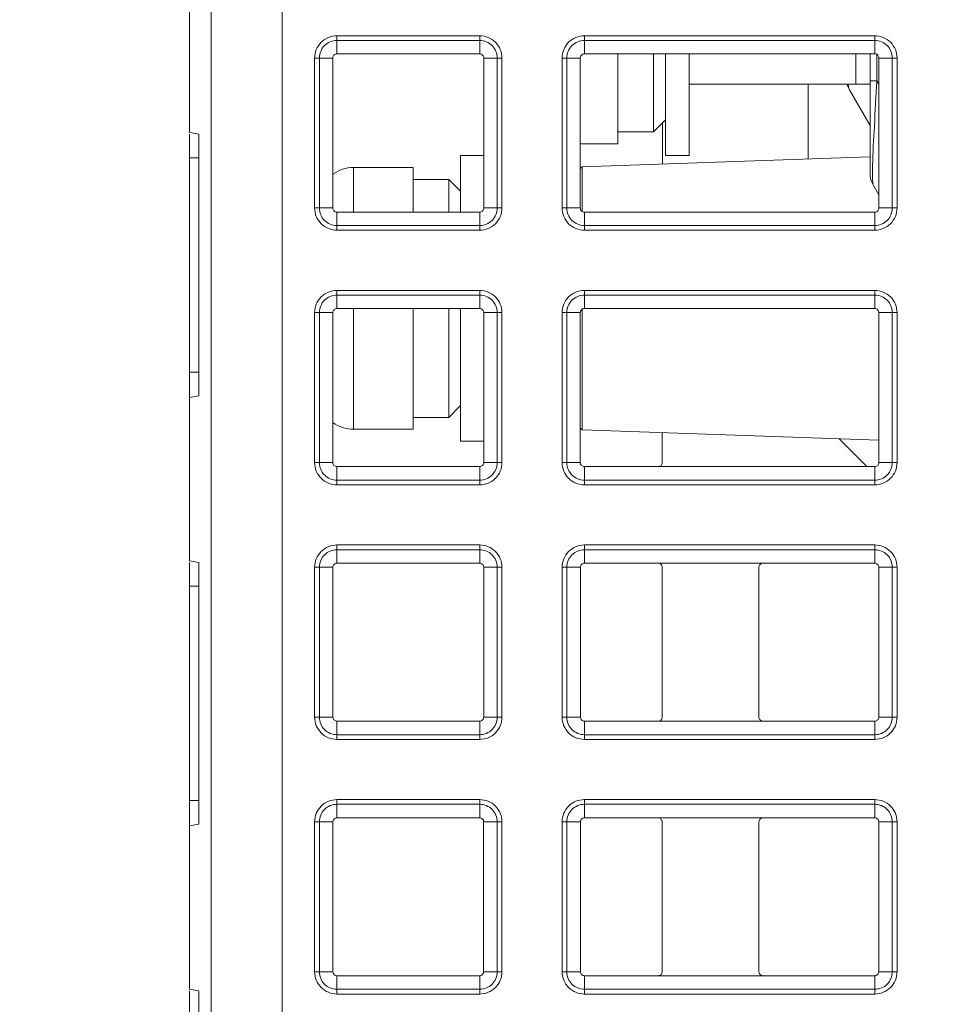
# Model space of a CAD drawing. Header units: millimetres. Extents: x -296 to 295, y -209 to 209.
# Tile 14 of 123: x -251 to -232, y -101 to -80. Entities that reach past the tile are written whole.
import ezdxf

# ---------------------------------------------------------------- set-up
doc = ezdxf.new("R2010")
doc.units = ezdxf.units.MM
doc.header["$MEASUREMENT"] = 0
doc.layers.add('layer 1', color=7, linetype='Continuous')

msp = doc.modelspace()

# ---------------------------------------------------------------- linework, layer by layer
at = {"layer": 'layer 1', "color": 1, "lineweight": 0}
msp.add_open_spline([(295.3283, 209.2747), (295.3283, 209.2747), (295.3283, -208.9236), (295.3283, -208.9236), (295.3283, -208.9236), (-296.1944, -208.9236), (-296.1944, -208.9236), (-296.1944, -208.9236), (-296.1944, 209.2747), (-296.1944, 209.2747), (-296.1944, 209.2747), (295.3283, 209.2747), (295.3283, 209.2747)], degree=3, knots=[0, 0, 0, 0, 0.25, 0.25, 0.25, 0.5, 0.5, 0.5, 0.75, 0.75, 0.75, 1, 1, 1, 1], dxfattribs=at)
at = {"layer": 'layer 1', "color": 5, "lineweight": 0}
msp.add_open_spline([(-281.2487, 194.7284), (-281.2487, 194.7284), (-281.2487, -197.0649), (-281.2487, -197.0649), (-281.2487, -197.0649), (283.3586, -197.0649), (283.3586, -197.0649)], degree=3, knots=[0, 0, 0, 0, 0.5, 0.5, 0.5, 1, 1, 1, 1], dxfattribs=at)
at = {"layer": 'layer 1', "lineweight": 9}
for points in [[(-247.1477, -168.6581), (-247.1477, -168.6581), (-247.1477, -34.8388), (-247.1477, -34.8388)], [(-245.6541, -174.5897), (-245.6541, -174.5897), (-245.6541, -34.8388), (-245.6541, -34.8388)], [(-247.6041, -82.3035), (-247.6041, -82.3035), (-247.6041, -73.3388), (-247.6041, -73.3388)], [(-244.5041, -80.6512), (-244.5041, -80.6512), (-244.5041, -80.2708), (-244.5041, -80.2708)], [(-241.5041, -80.2708), (-241.5041, -80.2708), (-244.5041, -80.2708), (-244.5041, -80.2708)], [(-241.5041, -80.2708), (-241.5041, -80.2708), (-241.5041, -80.6512), (-241.5041, -80.6512)], [(-239.3041, -80.6512), (-239.3041, -80.6512), (-239.3041, -80.2708), (-239.3041, -80.2708)], [(-233.2041, -80.2708), (-233.2041, -80.2708), (-239.3041, -80.2708), (-239.3041, -80.2708)], [(-233.2041, -80.2708), (-233.2041, -80.2708), (-233.2041, -80.6512), (-233.2041, -80.6512)], [(-244.5041, -80.3698), (-244.5041, -80.3698), (-241.5041, -80.3698), (-241.5041, -80.3698)], [(-239.3041, -80.3698), (-239.3041, -80.3698), (-233.2041, -80.3698), (-233.2041, -80.3698)], [(-241.5041, -80.6512), (-241.5041, -80.6512), (-244.5041, -80.6512), (-244.5041, -80.6512)], [(-233.2041, -80.6512), (-233.2041, -80.6512), (-239.3041, -80.6512), (-239.3041, -80.6512)], [(-238.6041, -82.5388), (-238.6041, -82.5388), (-238.6041, -80.6512), (-238.6041, -80.6512)], [(-237.8541, -80.6512), (-237.8541, -80.6512), (-237.8541, -82.2888), (-237.8541, -82.2888)], [(-237.6041, -80.6512), (-237.6041, -80.6512), (-237.6041, -82.7887), (-237.6041, -82.7887)], [(-237.1041, -80.6512), (-237.1041, -80.6512), (-237.1041, -82.7887), (-237.1041, -82.7887)], [(-233.6041, -80.6512), (-233.6041, -80.6512), (-233.6041, -81.2888), (-233.6041, -81.2888)], [(-233.3041, -83.1548), (-233.3041, -83.1548), (-233.3041, -80.6512), (-233.3041, -80.6512)], [(-233.1577, -80.6512), (-233.1577, -80.6512), (-233.1577, -81.2167), (-233.1577, -81.2167)], [(-244.9721, -80.7388), (-244.9721, -80.7388), (-244.9721, -83.8888), (-244.9721, -83.8888)], [(-244.9721, -80.7388), (-244.9721, -80.7388), (-244.5917, -80.7388), (-244.5917, -80.7388)], [(-244.8731, -83.8888), (-244.8731, -83.8888), (-244.8731, -80.7388), (-244.8731, -80.7388)], [(-244.5909, -83.8888), (-244.5909, -83.8888), (-244.5917, -80.7388), (-244.5917, -80.7388)], [(-241.417, -83.8873), (-241.417, -83.8873), (-241.417, -80.7372), (-241.417, -80.7372)], [(-241.4166, -80.7388), (-241.4166, -80.7388), (-241.0361, -80.7388), (-241.0361, -80.7388)], [(-241.1352, -80.7388), (-241.1352, -80.7388), (-241.1352, -83.8888), (-241.1352, -83.8888)], [(-241.0361, -83.8888), (-241.0361, -83.8888), (-241.0361, -80.7388), (-241.0361, -80.7388)], [(-239.7721, -80.7388), (-239.7721, -80.7388), (-239.7721, -83.8888), (-239.7721, -83.8888)], [(-239.7721, -80.7388), (-239.7721, -80.7388), (-239.3917, -80.7388), (-239.3917, -80.7388)], [(-239.6731, -83.8888), (-239.6731, -83.8888), (-239.6731, -80.7388), (-239.6731, -80.7388)], [(-239.3913, -80.7372), (-239.3913, -80.7372), (-239.3913, -83.8873), (-239.3913, -83.8873)], [(-233.1166, -80.7388), (-233.1166, -80.7388), (-233.1174, -83.8888), (-233.1174, -83.8888)], [(-233.1166, -80.7388), (-233.1166, -80.7388), (-232.7361, -80.7388), (-232.7361, -80.7388)], [(-232.8352, -80.7388), (-232.8352, -80.7388), (-232.8352, -83.8888), (-232.8352, -83.8888)], [(-232.7361, -83.8888), (-232.7361, -83.8888), (-232.7361, -80.7388), (-232.7361, -80.7388)], [(-233.6041, -81.2888), (-233.6041, -81.2888), (-237.1041, -81.2888), (-237.1041, -81.2888)], [(-234.6041, -81.2888), (-234.6041, -81.2888), (-234.6041, -82.8586), (-234.6041, -82.8586)], [(-233.7857, -81.2893), (-233.7744, -81.3297), (-233.7581, -81.3685), (-233.7371, -81.4048)], [(-233.3041, -81.2888), (-233.3041, -81.2888), (-233.6041, -81.2888), (-233.6041, -81.2888)], [(-233.3041, -81.2167), (-233.3041, -81.2167), (-233.1577, -81.2167), (-233.1577, -81.2167)], [(-233.1167, -81.2876), (-233.1167, -81.2876), (-233.1577, -81.2167), (-233.1577, -81.2167)], [(-233.7371, -81.4048), (-233.7371, -81.4048), (-233.3041, -82.1548), (-233.3041, -82.1548)], [(-237.6041, -82.0388), (-237.6041, -82.0388), (-237.8541, -82.2888), (-237.8541, -82.2888)], [(-237.6671, -82.9656), (-237.6671, -82.9656), (-237.6669, -82.1016), (-237.6669, -82.1016)], [(-247.4041, -82.3388), (-247.4041, -82.3388), (-247.6041, -82.3035), (-247.6041, -82.3035)], [(-247.6041, -91.3035), (-247.6041, -91.3035), (-247.6041, -82.3388), (-247.6041, -82.3388)], [(-247.4041, -82.3388), (-247.4041, -82.3388), (-247.4041, -87.8388), (-247.4041, -87.8388)], [(-238.6041, -82.2888), (-238.6041, -82.2888), (-237.8541, -82.2888), (-237.8541, -82.2888)], [(-238.6041, -82.5388), (-238.6041, -82.5388), (-239.3913, -82.5388), (-239.3913, -82.5388)], [(-247.6041, -82.8388), (-247.6041, -82.8388), (-247.4041, -82.8388), (-247.4041, -82.8388)], [(-241.9041, -82.7888), (-241.9041, -82.7888), (-241.9041, -83.9755), (-241.9041, -83.9755)], [(-241.9041, -82.7888), (-241.9041, -82.7888), (-241.417, -82.7888), (-241.417, -82.7888)], [(-233.316, -82.8136), (-233.316, -82.8136), (-239.3543, -83.0245), (-239.3543, -83.0245)], [(-237.6041, -82.7888), (-237.6041, -82.7888), (-237.1041, -82.7888), (-237.1041, -82.7888)], [(-244.1541, -83.0388), (-244.3114, -83.0388), (-244.4647, -83.0882), (-244.5924, -83.1801)], [(-244.1541, -83.9755), (-244.1541, -83.9755), (-244.1541, -83.0388), (-244.1541, -83.0388)], [(-242.9041, -83.0388), (-242.9041, -83.0388), (-244.1541, -83.0388), (-244.1541, -83.0388)], [(-242.9041, -83.9755), (-242.9041, -83.9755), (-242.9041, -83.0388), (-242.9041, -83.0388)], [(-239.3543, -83.0245), (-239.3543, -83.0245), (-239.3913, -83.0628), (-239.3913, -83.0628)], [(-239.3543, -83.9571), (-239.3543, -83.9571), (-239.3543, -83.0245), (-239.3543, -83.0245)], [(-233.3041, -83.1548), (-233.3041, -83.2426), (-233.281, -83.3288), (-233.2371, -83.4048)], [(-242.9041, -83.2888), (-242.9041, -83.2888), (-242.1541, -83.2888), (-242.1541, -83.2888)], [(-242.1541, -83.2888), (-242.1541, -83.2888), (-242.1541, -83.9755), (-242.1541, -83.9755)], [(-241.9041, -83.5388), (-241.9041, -83.5388), (-242.1541, -83.2888), (-242.1541, -83.2888)], [(-233.2371, -83.4048), (-233.2371, -83.4048), (-233.1173, -83.6124), (-233.1173, -83.6124)], [(-244.5909, -83.8888), (-244.5909, -83.8888), (-244.9721, -83.8888), (-244.9721, -83.8888)], [(-244.5041, -84.3568), (-244.5041, -84.3568), (-244.5041, -83.9755), (-244.5041, -83.9755)], [(-244.5041, -83.9755), (-244.5041, -83.9755), (-241.5041, -83.9755), (-241.5041, -83.9755)], [(-241.5041, -83.9755), (-241.5041, -83.9755), (-241.5041, -84.3568), (-241.5041, -84.3568)], [(-241.0361, -83.8888), (-241.0361, -83.8888), (-241.4174, -83.8888), (-241.4174, -83.8888)], [(-239.3909, -83.8888), (-239.3909, -83.8888), (-239.7721, -83.8888), (-239.7721, -83.8888)], [(-239.3041, -84.3568), (-239.3041, -84.3568), (-239.3041, -83.9755), (-239.3041, -83.9755)], [(-239.3041, -83.9755), (-239.3041, -83.9755), (-233.2041, -83.9755), (-233.2041, -83.9755)], [(-233.2041, -83.9755), (-233.2041, -83.9755), (-233.2041, -84.3568), (-233.2041, -84.3568)], [(-232.7361, -83.8888), (-232.7361, -83.8888), (-233.1174, -83.8888), (-233.1174, -83.8888)], [(-241.5041, -84.2578), (-241.5041, -84.2578), (-244.5041, -84.2578), (-244.5041, -84.2578)], [(-244.5041, -84.3568), (-244.5041, -84.3568), (-241.5041, -84.3568), (-241.5041, -84.3568)], [(-233.2041, -84.2578), (-233.2041, -84.2578), (-239.3041, -84.2578), (-239.3041, -84.2578)], [(-239.3041, -84.3568), (-239.3041, -84.3568), (-233.2041, -84.3568), (-233.2041, -84.3568)], [(-244.5041, -86.0025), (-244.5041, -86.0025), (-244.5041, -85.6208), (-244.5041, -85.6208)], [(-241.5041, -85.6208), (-241.5041, -85.6208), (-244.5041, -85.6208), (-244.5041, -85.6208)], [(-241.5041, -85.6208), (-241.5041, -85.6208), (-241.5041, -86.0025), (-241.5041, -86.0025)], [(-239.3041, -86.0025), (-239.3041, -86.0025), (-239.3041, -85.6208), (-239.3041, -85.6208)], [(-233.2041, -85.6208), (-233.2041, -85.6208), (-239.3041, -85.6208), (-239.3041, -85.6208)], [(-233.2041, -85.6208), (-233.2041, -85.6208), (-233.2041, -86.0025), (-233.2041, -86.0025)], [(-244.5041, -85.7198), (-244.5041, -85.7198), (-241.5041, -85.7198), (-241.5041, -85.7198)], [(-239.3041, -85.7198), (-239.3041, -85.7198), (-233.2041, -85.7198), (-233.2041, -85.7198)], [(-241.5041, -86.0025), (-241.5041, -86.0025), (-244.5041, -86.0025), (-244.5041, -86.0025)], [(-244.1541, -88.5388), (-244.1541, -88.5388), (-244.1541, -86.0025), (-244.1541, -86.0025)], [(-242.9041, -88.5387), (-242.9041, -88.5387), (-242.9041, -86.0025), (-242.9041, -86.0025)], [(-242.1541, -86.0025), (-242.1541, -86.0025), (-242.1541, -88.2888), (-242.1541, -88.2888)], [(-241.9041, -86.0025), (-241.9041, -86.0025), (-241.9041, -88.7887), (-241.9041, -88.7887)], [(-239.3543, -88.553), (-239.3543, -88.553), (-239.3543, -86.0025), (-239.3543, -86.0025)], [(-233.2041, -86.0025), (-233.2041, -86.0025), (-239.3041, -86.0025), (-239.3041, -86.0025)], [(-244.9721, -86.0888), (-244.9721, -86.0888), (-244.9721, -89.2388), (-244.9721, -89.2388)], [(-244.9721, -86.0888), (-244.9721, -86.0888), (-244.5904, -86.0888), (-244.5904, -86.0888)], [(-244.8731, -89.2388), (-244.8731, -89.2388), (-244.8731, -86.0888), (-244.8731, -86.0888)], [(-244.5896, -89.2388), (-244.5896, -89.2388), (-244.5904, -86.0888), (-244.5904, -86.0888)], [(-241.4183, -89.2373), (-241.4183, -89.2373), (-241.4183, -86.0872), (-241.4183, -86.0872)], [(-241.4179, -86.0888), (-241.4179, -86.0888), (-241.0361, -86.0888), (-241.0361, -86.0888)], [(-241.1352, -86.0888), (-241.1352, -86.0888), (-241.1352, -89.2388), (-241.1352, -89.2388)], [(-241.0361, -89.2388), (-241.0361, -89.2388), (-241.0361, -86.0888), (-241.0361, -86.0888)], [(-239.7721, -86.0888), (-239.7721, -86.0888), (-239.7721, -89.2388), (-239.7721, -89.2388)], [(-239.7721, -86.0888), (-239.7721, -86.0888), (-239.3904, -86.0888), (-239.3904, -86.0888)], [(-239.6731, -89.2388), (-239.6731, -89.2388), (-239.6731, -86.0888), (-239.6731, -86.0888)], [(-239.39, -86.0872), (-239.39, -86.0872), (-239.39, -89.2373), (-239.39, -89.2373)], [(-233.1179, -86.0888), (-233.1179, -86.0888), (-233.1187, -89.2388), (-233.1187, -89.2388)], [(-233.1179, -86.0888), (-233.1179, -86.0888), (-232.7361, -86.0888), (-232.7361, -86.0888)], [(-232.8352, -86.0888), (-232.8352, -86.0888), (-232.8352, -89.2388), (-232.8352, -89.2388)], [(-232.7361, -89.2388), (-232.7361, -89.2388), (-232.7361, -86.0888), (-232.7361, -86.0888)], [(-247.4041, -87.3388), (-247.4041, -87.3388), (-247.6041, -87.3388), (-247.6041, -87.3388)], [(-247.4041, -87.8388), (-247.4041, -87.8388), (-247.6041, -87.874), (-247.6041, -87.874)], [(-241.9041, -88.0388), (-241.9041, -88.0388), (-242.1541, -88.2888), (-242.1541, -88.2888)], [(-242.9041, -88.2888), (-242.9041, -88.2888), (-242.1541, -88.2888), (-242.1541, -88.2888)], [(-244.591, -88.3984), (-244.4637, -88.4897), (-244.3109, -88.5388), (-244.1541, -88.5388)], [(-242.9041, -88.5388), (-242.9041, -88.5388), (-244.1541, -88.5388), (-244.1541, -88.5388)], [(-239.3543, -88.553), (-239.3543, -88.553), (-239.39, -88.5161), (-239.39, -88.5161)], [(-233.1186, -88.7708), (-233.1186, -88.7708), (-239.3543, -88.553), (-239.3543, -88.553)], [(-237.6687, -89.2388), (-237.6687, -89.2388), (-237.6685, -88.6119), (-237.6685, -88.6119)], [(-233.379, -89.3139), (-233.379, -89.3139), (-233.9512, -88.7417), (-233.9512, -88.7417)], [(-241.9041, -88.7888), (-241.9041, -88.7888), (-241.4183, -88.7888), (-241.4183, -88.7888)], [(-244.5896, -89.2388), (-244.5896, -89.2388), (-244.9721, -89.2388), (-244.9721, -89.2388)], [(-244.5041, -89.7068), (-244.5041, -89.7068), (-244.5041, -89.3242), (-244.5041, -89.3242)], [(-244.5041, -89.3242), (-244.5041, -89.3242), (-241.5041, -89.3242), (-241.5041, -89.3242)], [(-241.5041, -89.3242), (-241.5041, -89.3242), (-241.5041, -89.7068), (-241.5041, -89.7068)], [(-241.0361, -89.2388), (-241.0361, -89.2388), (-241.4187, -89.2388), (-241.4187, -89.2388)], [(-239.3896, -89.2388), (-239.3896, -89.2388), (-239.7721, -89.2388), (-239.7721, -89.2388)], [(-239.3041, -89.7068), (-239.3041, -89.7068), (-239.3041, -89.3242), (-239.3041, -89.3242)], [(-239.3041, -89.3242), (-239.3041, -89.3242), (-233.2041, -89.3242), (-233.2041, -89.3242)], [(-233.2041, -89.3242), (-233.2041, -89.3242), (-233.2041, -89.7068), (-233.2041, -89.7068)], [(-232.7361, -89.2388), (-232.7361, -89.2388), (-233.1187, -89.2388), (-233.1187, -89.2388)], [(-241.5041, -89.6078), (-241.5041, -89.6078), (-244.5041, -89.6078), (-244.5041, -89.6078)], [(-244.5041, -89.7068), (-244.5041, -89.7068), (-241.5041, -89.7068), (-241.5041, -89.7068)], [(-233.2041, -89.6078), (-233.2041, -89.6078), (-239.3041, -89.6078), (-239.3041, -89.6078)], [(-239.3041, -89.7068), (-239.3041, -89.7068), (-233.2041, -89.7068), (-233.2041, -89.7068)], [(-244.5041, -91.3538), (-244.5041, -91.3538), (-244.5041, -90.9708), (-244.5041, -90.9708)], [(-241.5041, -90.9708), (-241.5041, -90.9708), (-244.5041, -90.9708), (-244.5041, -90.9708)], [(-241.5041, -90.9708), (-241.5041, -90.9708), (-241.5041, -91.3538), (-241.5041, -91.3538)], [(-239.3041, -91.3538), (-239.3041, -91.3538), (-239.3041, -90.9708), (-239.3041, -90.9708)], [(-233.2041, -90.9708), (-233.2041, -90.9708), (-239.3041, -90.9708), (-239.3041, -90.9708)], [(-233.2041, -90.9708), (-233.2041, -90.9708), (-233.2041, -91.3538), (-233.2041, -91.3538)], [(-244.5041, -91.0698), (-244.5041, -91.0698), (-241.5041, -91.0698), (-241.5041, -91.0698)], [(-239.3041, -91.0698), (-239.3041, -91.0698), (-233.2041, -91.0698), (-233.2041, -91.0698)], [(-247.4041, -91.3388), (-247.4041, -91.3388), (-247.6041, -91.3035), (-247.6041, -91.3035)], [(-247.6041, -100.3035), (-247.6041, -100.3035), (-247.6041, -91.3388), (-247.6041, -91.3388)], [(-247.4041, -91.3388), (-247.4041, -91.3388), (-247.4041, -96.8388), (-247.4041, -96.8388)], [(-244.9721, -91.4388), (-244.9721, -91.4388), (-244.9721, -94.5888), (-244.9721, -94.5888)], [(-244.9721, -91.4388), (-244.9721, -91.4388), (-244.5891, -91.4388), (-244.5891, -91.4388)], [(-244.8731, -94.5888), (-244.8731, -94.5888), (-244.8731, -91.4388), (-244.8731, -91.4388)], [(-244.5883, -94.5888), (-244.5883, -94.5888), (-244.5891, -91.4388), (-244.5891, -91.4388)], [(-241.5041, -91.3538), (-241.5041, -91.3538), (-244.5041, -91.3538), (-244.5041, -91.3538)], [(-241.4196, -94.5873), (-241.4196, -94.5873), (-241.4196, -91.4372), (-241.4196, -91.4372)], [(-241.4192, -91.4388), (-241.4192, -91.4388), (-241.0361, -91.4388), (-241.0361, -91.4388)], [(-241.1352, -91.4388), (-241.1352, -91.4388), (-241.1352, -94.5888), (-241.1352, -94.5888)], [(-241.0361, -94.5888), (-241.0361, -94.5888), (-241.0361, -91.4388), (-241.0361, -91.4388)], [(-239.7721, -91.4388), (-239.7721, -91.4388), (-239.7721, -94.5888), (-239.7721, -94.5888)], [(-239.7721, -91.4388), (-239.7721, -91.4388), (-239.3891, -91.4388), (-239.3891, -91.4388)], [(-239.6731, -94.5888), (-239.6731, -94.5888), (-239.6731, -91.4388), (-239.6731, -91.4388)], [(-239.3887, -91.4372), (-239.3887, -91.4372), (-239.3887, -94.5873), (-239.3887, -94.5873)], [(-233.2041, -91.3538), (-233.2041, -91.3538), (-239.3041, -91.3538), (-239.3041, -91.3538)], [(-237.67, -94.5888), (-237.67, -94.5888), (-237.6692, -91.4388), (-237.6692, -91.4388)], [(-235.6391, -91.4388), (-235.6391, -91.4388), (-235.6383, -94.5888), (-235.6383, -94.5888)], [(-233.1192, -91.4388), (-233.1192, -91.4388), (-233.12, -94.5888), (-233.12, -94.5888)], [(-233.1192, -91.4388), (-233.1192, -91.4388), (-232.7361, -91.4388), (-232.7361, -91.4388)], [(-232.8352, -91.4388), (-232.8352, -91.4388), (-232.8352, -94.5888), (-232.8352, -94.5888)], [(-232.7361, -94.5888), (-232.7361, -94.5888), (-232.7361, -91.4388), (-232.7361, -91.4388)], [(-247.6041, -91.8388), (-247.6041, -91.8388), (-247.4041, -91.8388), (-247.4041, -91.8388)], [(-244.5883, -94.5888), (-244.5883, -94.5888), (-244.9721, -94.5888), (-244.9721, -94.5888)], [(-244.5041, -95.0568), (-244.5041, -95.0568), (-244.5041, -94.6729), (-244.5041, -94.6729)], [(-244.5041, -94.6729), (-244.5041, -94.6729), (-241.5041, -94.6729), (-241.5041, -94.6729)], [(-241.5041, -94.6729), (-241.5041, -94.6729), (-241.5041, -95.0568), (-241.5041, -95.0568)], [(-241.0361, -94.5888), (-241.0361, -94.5888), (-241.42, -94.5888), (-241.42, -94.5888)], [(-239.3883, -94.5888), (-239.3883, -94.5888), (-239.7721, -94.5888), (-239.7721, -94.5888)], [(-239.3041, -95.0568), (-239.3041, -95.0568), (-239.3041, -94.6729), (-239.3041, -94.6729)], [(-239.3041, -94.6729), (-239.3041, -94.6729), (-233.2041, -94.6729), (-233.2041, -94.6729)], [(-233.2041, -94.6729), (-233.2041, -94.6729), (-233.2041, -95.0568), (-233.2041, -95.0568)], [(-232.7361, -94.5888), (-232.7361, -94.5888), (-233.12, -94.5888), (-233.12, -94.5888)], [(-241.5041, -94.9578), (-241.5041, -94.9578), (-244.5041, -94.9578), (-244.5041, -94.9578)], [(-233.2041, -94.9578), (-233.2041, -94.9578), (-239.3041, -94.9578), (-239.3041, -94.9578)], [(-244.5041, -95.0568), (-244.5041, -95.0568), (-241.5041, -95.0568), (-241.5041, -95.0568)], [(-239.3041, -95.0568), (-239.3041, -95.0568), (-233.2041, -95.0568), (-233.2041, -95.0568)], [(-247.4041, -96.3388), (-247.4041, -96.3388), (-247.6041, -96.3388), (-247.6041, -96.3388)], [(-244.5041, -96.7051), (-244.5041, -96.7051), (-244.5041, -96.3208), (-244.5041, -96.3208)], [(-241.5041, -96.3208), (-241.5041, -96.3208), (-244.5041, -96.3208), (-244.5041, -96.3208)], [(-241.5041, -96.3208), (-241.5041, -96.3208), (-241.5041, -96.7051), (-241.5041, -96.7051)], [(-239.3041, -96.7051), (-239.3041, -96.7051), (-239.3041, -96.3208), (-239.3041, -96.3208)], [(-233.2041, -96.3208), (-233.2041, -96.3208), (-239.3041, -96.3208), (-239.3041, -96.3208)], [(-233.2041, -96.3208), (-233.2041, -96.3208), (-233.2041, -96.7051), (-233.2041, -96.7051)], [(-244.5041, -96.4198), (-244.5041, -96.4198), (-241.5041, -96.4198), (-241.5041, -96.4198)], [(-239.3041, -96.4198), (-239.3041, -96.4198), (-233.2041, -96.4198), (-233.2041, -96.4198)], [(-244.9721, -96.7888), (-244.9721, -96.7888), (-244.9721, -99.9388), (-244.9721, -99.9388)], [(-244.9721, -96.7888), (-244.9721, -96.7888), (-244.5877, -96.7888), (-244.5877, -96.7888)], [(-244.8731, -99.9388), (-244.8731, -99.9388), (-244.8731, -96.7888), (-244.8731, -96.7888)], [(-244.587, -99.9388), (-244.587, -99.9388), (-244.5877, -96.7888), (-244.5877, -96.7888)], [(-241.5041, -96.7051), (-241.5041, -96.7051), (-244.5041, -96.7051), (-244.5041, -96.7051)], [(-241.4209, -99.9373), (-241.4209, -99.9373), (-241.4209, -96.7872), (-241.4209, -96.7872)], [(-241.4205, -96.7888), (-241.4205, -96.7888), (-241.0361, -96.7888), (-241.0361, -96.7888)], [(-241.1352, -96.7888), (-241.1352, -96.7888), (-241.1352, -99.9388), (-241.1352, -99.9388)], [(-241.0361, -99.9388), (-241.0361, -99.9388), (-241.0361, -96.7888), (-241.0361, -96.7888)], [(-239.7721, -96.7888), (-239.7721, -96.7888), (-239.7721, -99.9388), (-239.7721, -99.9388)], [(-239.7721, -96.7888), (-239.7721, -96.7888), (-239.3877, -96.7888), (-239.3877, -96.7888)], [(-239.6731, -99.9388), (-239.6731, -99.9388), (-239.6731, -96.7888), (-239.6731, -96.7888)], [(-239.3874, -96.7872), (-239.3874, -96.7872), (-239.3874, -99.9373), (-239.3874, -99.9373)], [(-233.2041, -96.7051), (-233.2041, -96.7051), (-239.3041, -96.7051), (-239.3041, -96.7051)], [(-237.6713, -99.9388), (-237.6713, -99.9388), (-237.6705, -96.7888), (-237.6705, -96.7888)], [(-235.6377, -96.7888), (-235.6377, -96.7888), (-235.637, -99.9388), (-235.637, -99.9388)], [(-233.1205, -96.7888), (-233.1205, -96.7888), (-233.1213, -99.9388), (-233.1213, -99.9388)], [(-233.1205, -96.7888), (-233.1205, -96.7888), (-232.7361, -96.7888), (-232.7361, -96.7888)], [(-232.8352, -96.7888), (-232.8352, -96.7888), (-232.8352, -99.9388), (-232.8352, -99.9388)], [(-232.7361, -99.9388), (-232.7361, -99.9388), (-232.7361, -96.7888), (-232.7361, -96.7888)], [(-247.4041, -96.8388), (-247.4041, -96.8388), (-247.6041, -96.874), (-247.6041, -96.874)], [(-244.587, -99.9388), (-244.587, -99.9388), (-244.9721, -99.9388), (-244.9721, -99.9388)], [(-244.5041, -100.4068), (-244.5041, -100.4068), (-244.5041, -100.0216), (-244.5041, -100.0216)], [(-244.5041, -100.0216), (-244.5041, -100.0216), (-241.5041, -100.0216), (-241.5041, -100.0216)], [(-241.5041, -100.0216), (-241.5041, -100.0216), (-241.5041, -100.4068), (-241.5041, -100.4068)], [(-241.0361, -99.9388), (-241.0361, -99.9388), (-241.4213, -99.9388), (-241.4213, -99.9388)], [(-239.387, -99.9388), (-239.387, -99.9388), (-239.7721, -99.9388), (-239.7721, -99.9388)], [(-239.3041, -100.4068), (-239.3041, -100.4068), (-239.3041, -100.0216), (-239.3041, -100.0216)], [(-239.3041, -100.0216), (-239.3041, -100.0216), (-233.2041, -100.0216), (-233.2041, -100.0216)], [(-233.2041, -100.0216), (-233.2041, -100.0216), (-233.2041, -100.4068), (-233.2041, -100.4068)], [(-232.7361, -99.9388), (-232.7361, -99.9388), (-233.1213, -99.9388), (-233.1213, -99.9388)], [(-247.4041, -100.3388), (-247.4041, -100.3388), (-247.6041, -100.3035), (-247.6041, -100.3035)], [(-247.6041, -109.3035), (-247.6041, -109.3035), (-247.6041, -100.3388), (-247.6041, -100.3388)], [(-247.4041, -100.3388), (-247.4041, -100.3388), (-247.4041, -105.8388), (-247.4041, -105.8388)], [(-241.5041, -100.3078), (-241.5041, -100.3078), (-244.5041, -100.3078), (-244.5041, -100.3078)], [(-233.2041, -100.3078), (-233.2041, -100.3078), (-239.3041, -100.3078), (-239.3041, -100.3078)], [(-244.5041, -100.4068), (-244.5041, -100.4068), (-241.5041, -100.4068), (-241.5041, -100.4068)], [(-239.3041, -100.4068), (-239.3041, -100.4068), (-233.2041, -100.4068), (-233.2041, -100.4068)]]:
    msp.add_open_spline(points, degree=3, dxfattribs=at)
for points, knots in [([(-244.5041, -80.2708), (-244.6283, -80.2708), (-244.7473, -80.3201), (-244.8351, -80.4078), (-244.9228, -80.4956), (-244.9721, -80.6146), (-244.9721, -80.7388)], [0, 0, 0, 0, 0.5, 0.5, 0.5, 1, 1, 1, 1]), ([(-241.0361, -80.7388), (-241.0361, -80.6146), (-241.0854, -80.4956), (-241.1732, -80.4078), (-241.261, -80.3201), (-241.38, -80.2708), (-241.5041, -80.2708)], [0, 0, 0, 0, 0.5, 0.5, 0.5, 1, 1, 1, 1]), ([(-239.3041, -80.2708), (-239.4283, -80.2708), (-239.5473, -80.3201), (-239.6351, -80.4078), (-239.7228, -80.4956), (-239.7721, -80.6146), (-239.7721, -80.7388)], [0, 0, 0, 0, 0.5, 0.5, 0.5, 1, 1, 1, 1]), ([(-232.7361, -80.7388), (-232.7361, -80.6146), (-232.7854, -80.4956), (-232.8732, -80.4078), (-232.961, -80.3201), (-233.08, -80.2708), (-233.2041, -80.2708)], [0, 0, 0, 0, 0.5, 0.5, 0.5, 1, 1, 1, 1]), ([(-244.5041, -80.3698), (-244.602, -80.3698), (-244.6958, -80.4087), (-244.765, -80.4779), (-244.8342, -80.5471), (-244.8731, -80.6409), (-244.8731, -80.7388)], [0, 0, 0, 0, 0.5, 0.5, 0.5, 1, 1, 1, 1]), ([(-241.1352, -80.7388), (-241.1352, -80.6409), (-241.174, -80.5471), (-241.2432, -80.4779), (-241.3124, -80.4087), (-241.4063, -80.3698), (-241.5041, -80.3698)], [0, 0, 0, 0, 0.5, 0.5, 0.5, 1, 1, 1, 1]), ([(-239.3041, -80.3698), (-239.402, -80.3698), (-239.4958, -80.4087), (-239.565, -80.4779), (-239.6342, -80.5471), (-239.6731, -80.6409), (-239.6731, -80.7388)], [0, 0, 0, 0, 0.5, 0.5, 0.5, 1, 1, 1, 1]), ([(-232.8352, -80.7388), (-232.8352, -80.6409), (-232.874, -80.5471), (-232.9432, -80.4779), (-233.0124, -80.4087), (-233.1063, -80.3698), (-233.2041, -80.3698)], [0, 0, 0, 0, 0.5, 0.5, 0.5, 1, 1, 1, 1]), ([(-244.5913, -80.7372), (-244.5913, -80.7152), (-244.5817, -80.6923), (-244.5655, -80.6763), (-244.5492, -80.6603), (-244.5262, -80.6512), (-244.5041, -80.6512)], [0, 0, 0, 0, 0.5, 0.5, 0.5, 1, 1, 1, 1]), ([(-241.5041, -80.6512), (-241.482, -80.6512), (-241.459, -80.6603), (-241.4428, -80.6763), (-241.4265, -80.6923), (-241.417, -80.7152), (-241.417, -80.7372)], [0, 0, 0, 0, 0.5, 0.5, 0.5, 1, 1, 1, 1]), ([(-239.3913, -80.7372), (-239.3913, -80.7152), (-239.3817, -80.6923), (-239.3655, -80.6763), (-239.3492, -80.6603), (-239.3262, -80.6512), (-239.3041, -80.6512)], [0, 0, 0, 0, 0.5, 0.5, 0.5, 1, 1, 1, 1]), ([(-233.2041, -80.6512), (-233.182, -80.6512), (-233.159, -80.6603), (-233.1428, -80.6763), (-233.1265, -80.6923), (-233.117, -80.7152), (-233.117, -80.7372)], [0, 0, 0, 0, 0.5, 0.5, 0.5, 1, 1, 1, 1]), ([(-233.7371, -81.4048), (-233.743, -81.3947), (-233.7456, -81.383), (-233.7478, -81.3714), (-233.7519, -81.3497), (-233.7546, -81.3283), (-233.7567, -81.3066)], [0, 0, 0, 0, 0.5, 0.5, 0.5, 1, 1, 1, 1]), ([(-233.1577, -81.2167), (-233.1766, -81.5366), (-233.195, -81.8565), (-233.2131, -82.1765), (-233.2286, -82.449), (-233.244, -82.7216), (-233.2493, -82.9945)], [0, 0, 0, 0, 0.5, 0.5, 0.5, 1, 1, 1, 1]), ([(-233.2493, -82.9945), (-233.2503, -83.0505), (-233.2508, -83.1064), (-233.251, -83.1625), (-233.2512, -83.2048), (-233.2512, -83.2472), (-233.2494, -83.2889), (-233.2482, -83.3153), (-233.2463, -83.3414), (-233.2447, -83.3688), (-233.244, -83.3813), (-233.2433, -83.3942), (-233.2371, -83.4048)], [0, 0, 0, 0, 0.25, 0.25, 0.25, 0.5, 0.5, 0.5, 0.75, 0.75, 0.75, 1, 1, 1, 1]), ([(-244.9721, -83.8888), (-244.9721, -84.0129), (-244.9228, -84.1319), (-244.8351, -84.2197), (-244.7473, -84.3075), (-244.6283, -84.3568), (-244.5041, -84.3568)], [0, 0, 0, 0, 0.5, 0.5, 0.5, 1, 1, 1, 1]), ([(-244.8731, -83.8888), (-244.8731, -83.9866), (-244.8342, -84.0805), (-244.765, -84.1497), (-244.6958, -84.2189), (-244.602, -84.2578), (-244.5041, -84.2578)], [0, 0, 0, 0, 0.5, 0.5, 0.5, 1, 1, 1, 1]), ([(-244.5041, -83.9755), (-244.5265, -83.9755), (-244.5498, -83.966), (-244.566, -83.9496), (-244.5822, -83.9331), (-244.5913, -83.9097), (-244.5913, -83.8873)], [0, 0, 0, 0, 0.5, 0.5, 0.5, 1, 1, 1, 1]), ([(-241.417, -83.8873), (-241.417, -83.9097), (-241.4261, -83.9331), (-241.4423, -83.9496), (-241.4585, -83.966), (-241.4818, -83.9755), (-241.5041, -83.9755)], [0, 0, 0, 0, 0.5, 0.5, 0.5, 1, 1, 1, 1]), ([(-241.5041, -84.3568), (-241.38, -84.3568), (-241.261, -84.3075), (-241.1732, -84.2197), (-241.0854, -84.1319), (-241.0361, -84.0129), (-241.0361, -83.8888)], [0, 0, 0, 0, 0.5, 0.5, 0.5, 1, 1, 1, 1]), ([(-241.5041, -84.2578), (-241.4063, -84.2578), (-241.3124, -84.2189), (-241.2432, -84.1497), (-241.174, -84.0805), (-241.1352, -83.9866), (-241.1352, -83.8888)], [0, 0, 0, 0, 0.5, 0.5, 0.5, 1, 1, 1, 1]), ([(-239.7721, -83.8888), (-239.7721, -84.0129), (-239.7228, -84.1319), (-239.6351, -84.2197), (-239.5473, -84.3075), (-239.4283, -84.3568), (-239.3041, -84.3568)], [0, 0, 0, 0, 0.5, 0.5, 0.5, 1, 1, 1, 1]), ([(-239.6731, -83.8888), (-239.6731, -83.9866), (-239.6342, -84.0805), (-239.565, -84.1497), (-239.4958, -84.2189), (-239.402, -84.2578), (-239.3041, -84.2578)], [0, 0, 0, 0, 0.5, 0.5, 0.5, 1, 1, 1, 1]), ([(-239.3041, -83.9755), (-239.3265, -83.9755), (-239.3498, -83.966), (-239.366, -83.9496), (-239.3822, -83.9331), (-239.3913, -83.9097), (-239.3913, -83.8873)], [0, 0, 0, 0, 0.5, 0.5, 0.5, 1, 1, 1, 1]), ([(-233.117, -83.8873), (-233.117, -83.9097), (-233.1261, -83.9331), (-233.1423, -83.9496), (-233.1585, -83.966), (-233.1818, -83.9755), (-233.2041, -83.9755)], [0, 0, 0, 0, 0.5, 0.5, 0.5, 1, 1, 1, 1]), ([(-233.2041, -84.3568), (-233.08, -84.3568), (-232.961, -84.3075), (-232.8732, -84.2197), (-232.7854, -84.1319), (-232.7361, -84.0129), (-232.7361, -83.8888)], [0, 0, 0, 0, 0.5, 0.5, 0.5, 1, 1, 1, 1]), ([(-233.2041, -84.2578), (-233.1063, -84.2578), (-233.0124, -84.2189), (-232.9432, -84.1497), (-232.874, -84.0805), (-232.8352, -83.9866), (-232.8352, -83.8888)], [0, 0, 0, 0, 0.5, 0.5, 0.5, 1, 1, 1, 1]), ([(-244.5041, -85.6208), (-244.6283, -85.6208), (-244.7473, -85.6701), (-244.8351, -85.7578), (-244.9228, -85.8456), (-244.9721, -85.9646), (-244.9721, -86.0888)], [0, 0, 0, 0, 0.5, 0.5, 0.5, 1, 1, 1, 1]), ([(-241.0361, -86.0888), (-241.0361, -85.9646), (-241.0854, -85.8456), (-241.1732, -85.7578), (-241.261, -85.6701), (-241.38, -85.6208), (-241.5041, -85.6208)], [0, 0, 0, 0, 0.5, 0.5, 0.5, 1, 1, 1, 1]), ([(-239.3041, -85.6208), (-239.4283, -85.6208), (-239.5473, -85.6701), (-239.6351, -85.7578), (-239.7228, -85.8456), (-239.7721, -85.9646), (-239.7721, -86.0888)], [0, 0, 0, 0, 0.5, 0.5, 0.5, 1, 1, 1, 1]), ([(-232.7361, -86.0888), (-232.7361, -85.9646), (-232.7854, -85.8456), (-232.8732, -85.7578), (-232.961, -85.6701), (-233.08, -85.6208), (-233.2041, -85.6208)], [0, 0, 0, 0, 0.5, 0.5, 0.5, 1, 1, 1, 1]), ([(-244.5041, -85.7198), (-244.602, -85.7198), (-244.6958, -85.7587), (-244.765, -85.8279), (-244.8342, -85.8971), (-244.8731, -85.9909), (-244.8731, -86.0888)], [0, 0, 0, 0, 0.5, 0.5, 0.5, 1, 1, 1, 1]), ([(-241.1352, -86.0888), (-241.1352, -85.9909), (-241.174, -85.8971), (-241.2432, -85.8279), (-241.3124, -85.7587), (-241.4063, -85.7198), (-241.5041, -85.7198)], [0, 0, 0, 0, 0.5, 0.5, 0.5, 1, 1, 1, 1]), ([(-239.3041, -85.7198), (-239.402, -85.7198), (-239.4958, -85.7587), (-239.565, -85.8279), (-239.6342, -85.8971), (-239.6731, -85.9909), (-239.6731, -86.0888)], [0, 0, 0, 0, 0.5, 0.5, 0.5, 1, 1, 1, 1]), ([(-232.8352, -86.0888), (-232.8352, -85.9909), (-232.874, -85.8971), (-232.9432, -85.8279), (-233.0124, -85.7587), (-233.1063, -85.7198), (-233.2041, -85.7198)], [0, 0, 0, 0, 0.5, 0.5, 0.5, 1, 1, 1, 1]), ([(-244.59, -86.0872), (-244.59, -86.0655), (-244.5806, -86.0429), (-244.5646, -86.0272), (-244.5485, -86.0114), (-244.5259, -86.0025), (-244.5041, -86.0025)], [0, 0, 0, 0, 0.5, 0.5, 0.5, 1, 1, 1, 1]), ([(-241.5041, -86.0025), (-241.4824, -86.0025), (-241.4597, -86.0114), (-241.4437, -86.0272), (-241.4277, -86.0429), (-241.4183, -86.0655), (-241.4183, -86.0872)], [0, 0, 0, 0, 0.5, 0.5, 0.5, 1, 1, 1, 1]), ([(-239.39, -86.0872), (-239.39, -86.0655), (-239.3806, -86.0429), (-239.3646, -86.0272), (-239.3485, -86.0114), (-239.3259, -86.0025), (-239.3041, -86.0025)], [0, 0, 0, 0, 0.5, 0.5, 0.5, 1, 1, 1, 1]), ([(-233.2041, -86.0025), (-233.1824, -86.0025), (-233.1597, -86.0114), (-233.1437, -86.0272), (-233.1277, -86.0429), (-233.1183, -86.0655), (-233.1183, -86.0872)], [0, 0, 0, 0, 0.5, 0.5, 0.5, 1, 1, 1, 1]), ([(-244.9721, -89.2388), (-244.9721, -89.3629), (-244.9228, -89.4819), (-244.8351, -89.5697), (-244.7473, -89.6575), (-244.6283, -89.7068), (-244.5041, -89.7068)], [0, 0, 0, 0, 0.5, 0.5, 0.5, 1, 1, 1, 1]), ([(-244.8731, -89.2388), (-244.8731, -89.3366), (-244.8342, -89.4305), (-244.765, -89.4997), (-244.6958, -89.5689), (-244.602, -89.6078), (-244.5041, -89.6078)], [0, 0, 0, 0, 0.5, 0.5, 0.5, 1, 1, 1, 1]), ([(-244.5041, -89.3242), (-244.5262, -89.3242), (-244.5491, -89.3148), (-244.5651, -89.2986), (-244.581, -89.2824), (-244.59, -89.2594), (-244.59, -89.2373)], [0, 0, 0, 0, 0.5, 0.5, 0.5, 1, 1, 1, 1]), ([(-241.4183, -89.2373), (-241.4183, -89.2594), (-241.4272, -89.2824), (-241.4432, -89.2986), (-241.4591, -89.3148), (-241.4821, -89.3242), (-241.5041, -89.3242)], [0, 0, 0, 0, 0.5, 0.5, 0.5, 1, 1, 1, 1]), ([(-241.5041, -89.7068), (-241.38, -89.7068), (-241.261, -89.6575), (-241.1732, -89.5697), (-241.0854, -89.4819), (-241.0361, -89.3629), (-241.0361, -89.2388)], [0, 0, 0, 0, 0.5, 0.5, 0.5, 1, 1, 1, 1]), ([(-241.5041, -89.6078), (-241.4063, -89.6078), (-241.3124, -89.5689), (-241.2432, -89.4997), (-241.174, -89.4305), (-241.1352, -89.3366), (-241.1352, -89.2388)], [0, 0, 0, 0, 0.5, 0.5, 0.5, 1, 1, 1, 1]), ([(-239.7721, -89.2388), (-239.7721, -89.3629), (-239.7228, -89.4819), (-239.6351, -89.5697), (-239.5473, -89.6575), (-239.4283, -89.7068), (-239.3041, -89.7068)], [0, 0, 0, 0, 0.5, 0.5, 0.5, 1, 1, 1, 1]), ([(-239.6731, -89.2388), (-239.6731, -89.3366), (-239.6342, -89.4305), (-239.565, -89.4997), (-239.4958, -89.5689), (-239.402, -89.6078), (-239.3041, -89.6078)], [0, 0, 0, 0, 0.5, 0.5, 0.5, 1, 1, 1, 1]), ([(-239.3041, -89.3242), (-239.3262, -89.3242), (-239.3491, -89.3148), (-239.3651, -89.2986), (-239.381, -89.2824), (-239.39, -89.2594), (-239.39, -89.2373)], [0, 0, 0, 0, 0.5, 0.5, 0.5, 1, 1, 1, 1]), ([(-237.7541, -89.3242), (-237.7321, -89.3242), (-237.7091, -89.3148), (-237.6932, -89.2986), (-237.6772, -89.2824), (-237.6683, -89.2594), (-237.6683, -89.2373)], [0, 0, 0, 0, 0.5, 0.5, 0.5, 1, 1, 1, 1]), ([(-233.1183, -89.2373), (-233.1183, -89.2594), (-233.1272, -89.2824), (-233.1432, -89.2986), (-233.1591, -89.3148), (-233.1821, -89.3242), (-233.2041, -89.3242)], [0, 0, 0, 0, 0.5, 0.5, 0.5, 1, 1, 1, 1]), ([(-233.2041, -89.7068), (-233.08, -89.7068), (-232.961, -89.6575), (-232.8732, -89.5697), (-232.7854, -89.4819), (-232.7361, -89.3629), (-232.7361, -89.2388)], [0, 0, 0, 0, 0.5, 0.5, 0.5, 1, 1, 1, 1]), ([(-233.2041, -89.6078), (-233.1063, -89.6078), (-233.0124, -89.5689), (-232.9432, -89.4997), (-232.874, -89.4305), (-232.8352, -89.3366), (-232.8352, -89.2388)], [0, 0, 0, 0, 0.5, 0.5, 0.5, 1, 1, 1, 1]), ([(-244.5041, -90.9708), (-244.6283, -90.9708), (-244.7473, -91.0201), (-244.8351, -91.1078), (-244.9228, -91.1956), (-244.9721, -91.3146), (-244.9721, -91.4388)], [0, 0, 0, 0, 0.5, 0.5, 0.5, 1, 1, 1, 1]), ([(-241.0361, -91.4388), (-241.0361, -91.3146), (-241.0854, -91.1956), (-241.1732, -91.1078), (-241.261, -91.0201), (-241.38, -90.9708), (-241.5041, -90.9708)], [0, 0, 0, 0, 0.5, 0.5, 0.5, 1, 1, 1, 1]), ([(-239.3041, -90.9708), (-239.4283, -90.9708), (-239.5473, -91.0201), (-239.6351, -91.1078), (-239.7228, -91.1956), (-239.7721, -91.3146), (-239.7721, -91.4388)], [0, 0, 0, 0, 0.5, 0.5, 0.5, 1, 1, 1, 1]), ([(-232.7361, -91.4388), (-232.7361, -91.3146), (-232.7854, -91.1956), (-232.8732, -91.1078), (-232.961, -91.0201), (-233.08, -90.9708), (-233.2041, -90.9708)], [0, 0, 0, 0, 0.5, 0.5, 0.5, 1, 1, 1, 1]), ([(-244.5041, -91.0698), (-244.602, -91.0698), (-244.6958, -91.1087), (-244.765, -91.1779), (-244.8342, -91.2471), (-244.8731, -91.3409), (-244.8731, -91.4388)], [0, 0, 0, 0, 0.5, 0.5, 0.5, 1, 1, 1, 1]), ([(-241.1352, -91.4388), (-241.1352, -91.3409), (-241.174, -91.2471), (-241.2432, -91.1779), (-241.3124, -91.1087), (-241.4063, -91.0698), (-241.5041, -91.0698)], [0, 0, 0, 0, 0.5, 0.5, 0.5, 1, 1, 1, 1]), ([(-239.3041, -91.0698), (-239.402, -91.0698), (-239.4958, -91.1087), (-239.565, -91.1779), (-239.6342, -91.2471), (-239.6731, -91.3409), (-239.6731, -91.4388)], [0, 0, 0, 0, 0.5, 0.5, 0.5, 1, 1, 1, 1]), ([(-232.8352, -91.4388), (-232.8352, -91.3409), (-232.874, -91.2471), (-232.9432, -91.1779), (-233.0124, -91.1087), (-233.1063, -91.0698), (-233.2041, -91.0698)], [0, 0, 0, 0, 0.5, 0.5, 0.5, 1, 1, 1, 1]), ([(-244.5887, -91.4372), (-244.5887, -91.4158), (-244.5794, -91.3936), (-244.5636, -91.3781), (-244.5479, -91.3626), (-244.5256, -91.3538), (-244.5041, -91.3538)], [0, 0, 0, 0, 0.5, 0.5, 0.5, 1, 1, 1, 1]), ([(-241.5041, -91.3538), (-241.4827, -91.3538), (-241.4604, -91.3626), (-241.4446, -91.3781), (-241.4289, -91.3936), (-241.4196, -91.4158), (-241.4196, -91.4372)], [0, 0, 0, 0, 0.5, 0.5, 0.5, 1, 1, 1, 1]), ([(-239.3887, -91.4372), (-239.3887, -91.4158), (-239.3794, -91.3936), (-239.3636, -91.3781), (-239.3479, -91.3626), (-239.3256, -91.3538), (-239.3041, -91.3538)], [0, 0, 0, 0, 0.5, 0.5, 0.5, 1, 1, 1, 1]), ([(-237.6696, -91.4372), (-237.6696, -91.4158), (-237.6789, -91.3936), (-237.6946, -91.3781), (-237.7104, -91.3626), (-237.7327, -91.3538), (-237.7541, -91.3538)], [0, 0, 0, 0, 0.5, 0.5, 0.5, 1, 1, 1, 1]), ([(-235.5541, -91.3538), (-235.5756, -91.3538), (-235.5979, -91.3626), (-235.6137, -91.3782), (-235.6294, -91.3937), (-235.6387, -91.4159), (-235.6387, -91.4373)], [0, 0, 0, 0, 0.5, 0.5, 0.5, 1, 1, 1, 1]), ([(-233.2041, -91.3538), (-233.1827, -91.3538), (-233.1604, -91.3626), (-233.1446, -91.3781), (-233.1289, -91.3936), (-233.1196, -91.4158), (-233.1196, -91.4372)], [0, 0, 0, 0, 0.5, 0.5, 0.5, 1, 1, 1, 1]), ([(-244.9721, -94.5888), (-244.9721, -94.7129), (-244.9228, -94.8319), (-244.8351, -94.9197), (-244.7473, -95.0075), (-244.6283, -95.0568), (-244.5041, -95.0568)], [0, 0, 0, 0, 0.5, 0.5, 0.5, 1, 1, 1, 1]), ([(-244.8731, -94.5888), (-244.8731, -94.6866), (-244.8342, -94.7805), (-244.765, -94.8497), (-244.6958, -94.9189), (-244.602, -94.9578), (-244.5041, -94.9578)], [0, 0, 0, 0, 0.5, 0.5, 0.5, 1, 1, 1, 1]), ([(-244.5041, -94.6729), (-244.5258, -94.6729), (-244.5484, -94.6637), (-244.5642, -94.6477), (-244.5799, -94.6317), (-244.5887, -94.6091), (-244.5887, -94.5873)], [0, 0, 0, 0, 0.5, 0.5, 0.5, 1, 1, 1, 1]), ([(-241.4196, -94.5873), (-241.4196, -94.6091), (-241.4284, -94.6317), (-241.4441, -94.6477), (-241.4598, -94.6637), (-241.4824, -94.6729), (-241.5041, -94.6729)], [0, 0, 0, 0, 0.5, 0.5, 0.5, 1, 1, 1, 1]), ([(-241.5041, -95.0568), (-241.38, -95.0568), (-241.261, -95.0075), (-241.1732, -94.9197), (-241.0854, -94.8319), (-241.0361, -94.7129), (-241.0361, -94.5888)], [0, 0, 0, 0, 0.5, 0.5, 0.5, 1, 1, 1, 1]), ([(-241.5041, -94.9578), (-241.4063, -94.9578), (-241.3124, -94.9189), (-241.2432, -94.8497), (-241.174, -94.7805), (-241.1352, -94.6866), (-241.1352, -94.5888)], [0, 0, 0, 0, 0.5, 0.5, 0.5, 1, 1, 1, 1]), ([(-239.7721, -94.5888), (-239.7721, -94.7129), (-239.7228, -94.8319), (-239.6351, -94.9197), (-239.5473, -95.0075), (-239.4283, -95.0568), (-239.3041, -95.0568)], [0, 0, 0, 0, 0.5, 0.5, 0.5, 1, 1, 1, 1]), ([(-239.6731, -94.5888), (-239.6731, -94.6866), (-239.6342, -94.7805), (-239.565, -94.8497), (-239.4958, -94.9189), (-239.402, -94.9578), (-239.3041, -94.9578)], [0, 0, 0, 0, 0.5, 0.5, 0.5, 1, 1, 1, 1]), ([(-239.3041, -94.6729), (-239.3258, -94.6729), (-239.3484, -94.6637), (-239.3642, -94.6477), (-239.3799, -94.6317), (-239.3887, -94.6091), (-239.3887, -94.5873)], [0, 0, 0, 0, 0.5, 0.5, 0.5, 1, 1, 1, 1]), ([(-237.7541, -94.6729), (-237.7324, -94.6729), (-237.7098, -94.6637), (-237.6941, -94.6477), (-237.6784, -94.6317), (-237.6696, -94.6091), (-237.6696, -94.5873)], [0, 0, 0, 0, 0.5, 0.5, 0.5, 1, 1, 1, 1]), ([(-235.6387, -94.5873), (-235.6387, -94.6091), (-235.6299, -94.6317), (-235.6142, -94.6477), (-235.5984, -94.6637), (-235.5758, -94.6729), (-235.5541, -94.6729)], [0, 0, 0, 0, 0.5, 0.5, 0.5, 1, 1, 1, 1]), ([(-233.1196, -94.5873), (-233.1196, -94.6091), (-233.1284, -94.6317), (-233.1441, -94.6477), (-233.1598, -94.6637), (-233.1824, -94.6729), (-233.2041, -94.6729)], [0, 0, 0, 0, 0.5, 0.5, 0.5, 1, 1, 1, 1]), ([(-233.2041, -95.0568), (-233.08, -95.0568), (-232.961, -95.0075), (-232.8732, -94.9197), (-232.7854, -94.8319), (-232.7361, -94.7129), (-232.7361, -94.5888)], [0, 0, 0, 0, 0.5, 0.5, 0.5, 1, 1, 1, 1]), ([(-233.2041, -94.9578), (-233.1063, -94.9578), (-233.0124, -94.9189), (-232.9432, -94.8497), (-232.874, -94.7805), (-232.8352, -94.6866), (-232.8352, -94.5888)], [0, 0, 0, 0, 0.5, 0.5, 0.5, 1, 1, 1, 1]), ([(-244.5041, -96.3208), (-244.6283, -96.3208), (-244.7473, -96.3701), (-244.8351, -96.4578), (-244.9228, -96.5456), (-244.9721, -96.6646), (-244.9721, -96.7888)], [0, 0, 0, 0, 0.5, 0.5, 0.5, 1, 1, 1, 1]), ([(-241.0361, -96.7888), (-241.0361, -96.6646), (-241.0854, -96.5456), (-241.1732, -96.4578), (-241.261, -96.3701), (-241.38, -96.3208), (-241.5041, -96.3208)], [0, 0, 0, 0, 0.5, 0.5, 0.5, 1, 1, 1, 1]), ([(-239.3041, -96.3208), (-239.4283, -96.3208), (-239.5473, -96.3701), (-239.6351, -96.4578), (-239.7228, -96.5456), (-239.7721, -96.6646), (-239.7721, -96.7888)], [0, 0, 0, 0, 0.5, 0.5, 0.5, 1, 1, 1, 1]), ([(-232.7361, -96.7888), (-232.7361, -96.6646), (-232.7854, -96.5456), (-232.8732, -96.4578), (-232.961, -96.3701), (-233.08, -96.3208), (-233.2041, -96.3208)], [0, 0, 0, 0, 0.5, 0.5, 0.5, 1, 1, 1, 1]), ([(-244.5041, -96.4198), (-244.602, -96.4198), (-244.6958, -96.4587), (-244.765, -96.5279), (-244.8342, -96.5971), (-244.8731, -96.6909), (-244.8731, -96.7888)], [0, 0, 0, 0, 0.5, 0.5, 0.5, 1, 1, 1, 1]), ([(-241.1352, -96.7888), (-241.1352, -96.6909), (-241.174, -96.5971), (-241.2432, -96.5279), (-241.3124, -96.4587), (-241.4063, -96.4198), (-241.5041, -96.4198)], [0, 0, 0, 0, 0.5, 0.5, 0.5, 1, 1, 1, 1]), ([(-239.3041, -96.4198), (-239.402, -96.4198), (-239.4958, -96.4587), (-239.565, -96.5279), (-239.6342, -96.5971), (-239.6731, -96.6909), (-239.6731, -96.7888)], [0, 0, 0, 0, 0.5, 0.5, 0.5, 1, 1, 1, 1]), ([(-232.8352, -96.7888), (-232.8352, -96.6909), (-232.874, -96.5971), (-232.9432, -96.5279), (-233.0124, -96.4587), (-233.1063, -96.4198), (-233.2041, -96.4198)], [0, 0, 0, 0, 0.5, 0.5, 0.5, 1, 1, 1, 1]), ([(-244.5874, -96.7872), (-244.5874, -96.7662), (-244.5782, -96.7443), (-244.5627, -96.7291), (-244.5472, -96.7138), (-244.5252, -96.7051), (-244.5041, -96.7051)], [0, 0, 0, 0, 0.5, 0.5, 0.5, 1, 1, 1, 1]), ([(-241.5041, -96.7051), (-241.483, -96.7051), (-241.4611, -96.7138), (-241.4456, -96.7291), (-241.43, -96.7443), (-241.4209, -96.7662), (-241.4209, -96.7872)], [0, 0, 0, 0, 0.5, 0.5, 0.5, 1, 1, 1, 1]), ([(-239.3874, -96.7872), (-239.3874, -96.7662), (-239.3782, -96.7443), (-239.3627, -96.7291), (-239.3472, -96.7138), (-239.3252, -96.7051), (-239.3041, -96.7051)], [0, 0, 0, 0, 0.5, 0.5, 0.5, 1, 1, 1, 1]), ([(-237.6709, -96.7872), (-237.6709, -96.7662), (-237.68, -96.7443), (-237.6956, -96.7291), (-237.7111, -96.7138), (-237.733, -96.7051), (-237.7541, -96.7051)], [0, 0, 0, 0, 0.5, 0.5, 0.5, 1, 1, 1, 1]), ([(-235.5541, -96.7051), (-235.5752, -96.7051), (-235.5972, -96.7138), (-235.6127, -96.7291), (-235.6283, -96.7444), (-235.6374, -96.7663), (-235.6374, -96.7873)], [0, 0, 0, 0, 0.5, 0.5, 0.5, 1, 1, 1, 1]), ([(-233.2041, -96.7051), (-233.183, -96.7051), (-233.1611, -96.7138), (-233.1456, -96.7291), (-233.13, -96.7443), (-233.1209, -96.7662), (-233.1209, -96.7872)], [0, 0, 0, 0, 0.5, 0.5, 0.5, 1, 1, 1, 1]), ([(-244.9721, -99.9388), (-244.9721, -100.0629), (-244.9228, -100.1819), (-244.8351, -100.2697), (-244.7473, -100.3575), (-244.6283, -100.4068), (-244.5041, -100.4068)], [0, 0, 0, 0, 0.5, 0.5, 0.5, 1, 1, 1, 1]), ([(-244.8731, -99.9388), (-244.8731, -100.0366), (-244.8342, -100.1305), (-244.765, -100.1997), (-244.6958, -100.2689), (-244.602, -100.3078), (-244.5041, -100.3078)], [0, 0, 0, 0, 0.5, 0.5, 0.5, 1, 1, 1, 1]), ([(-244.5041, -100.0216), (-244.5255, -100.0216), (-244.5478, -100.0125), (-244.5632, -99.9968), (-244.5787, -99.9811), (-244.5873, -99.9587), (-244.5874, -99.9373)], [0, 0, 0, 0, 0.5, 0.5, 0.5, 1, 1, 1, 1]), ([(-241.4209, -99.9373), (-241.4209, -99.9587), (-241.4296, -99.9811), (-241.4451, -99.9968), (-241.4605, -100.0125), (-241.4828, -100.0216), (-241.5041, -100.0216)], [0, 0, 0, 0, 0.5, 0.5, 0.5, 1, 1, 1, 1]), ([(-241.5041, -100.4068), (-241.38, -100.4068), (-241.261, -100.3575), (-241.1732, -100.2697), (-241.0854, -100.1819), (-241.0361, -100.0629), (-241.0361, -99.9388)], [0, 0, 0, 0, 0.5, 0.5, 0.5, 1, 1, 1, 1]), ([(-241.5041, -100.3078), (-241.4063, -100.3078), (-241.3124, -100.2689), (-241.2432, -100.1997), (-241.174, -100.1305), (-241.1352, -100.0366), (-241.1352, -99.9388)], [0, 0, 0, 0, 0.5, 0.5, 0.5, 1, 1, 1, 1]), ([(-239.7721, -99.9388), (-239.7721, -100.0629), (-239.7228, -100.1819), (-239.6351, -100.2697), (-239.5473, -100.3575), (-239.4283, -100.4068), (-239.3041, -100.4068)], [0, 0, 0, 0, 0.5, 0.5, 0.5, 1, 1, 1, 1]), ([(-239.6731, -99.9388), (-239.6731, -100.0366), (-239.6342, -100.1305), (-239.565, -100.1997), (-239.4958, -100.2689), (-239.402, -100.3078), (-239.3041, -100.3078)], [0, 0, 0, 0, 0.5, 0.5, 0.5, 1, 1, 1, 1]), ([(-239.3041, -100.0216), (-239.3255, -100.0216), (-239.3478, -100.0125), (-239.3632, -99.9968), (-239.3787, -99.9811), (-239.3873, -99.9587), (-239.3874, -99.9373)], [0, 0, 0, 0, 0.5, 0.5, 0.5, 1, 1, 1, 1]), ([(-237.7541, -100.0216), (-237.7328, -100.0216), (-237.7105, -100.0125), (-237.6951, -99.9968), (-237.6796, -99.9811), (-237.6709, -99.9587), (-237.6709, -99.9373)], [0, 0, 0, 0, 0.5, 0.5, 0.5, 1, 1, 1, 1]), ([(-235.6374, -99.9373), (-235.6373, -99.9587), (-235.6287, -99.9811), (-235.6132, -99.9968), (-235.5978, -100.0125), (-235.5755, -100.0216), (-235.5541, -100.0216)], [0, 0, 0, 0, 0.5, 0.5, 0.5, 1, 1, 1, 1]), ([(-233.1209, -99.9373), (-233.1209, -99.9587), (-233.1296, -99.9811), (-233.1451, -99.9968), (-233.1605, -100.0125), (-233.1828, -100.0216), (-233.2041, -100.0216)], [0, 0, 0, 0, 0.5, 0.5, 0.5, 1, 1, 1, 1]), ([(-233.2041, -100.4068), (-233.08, -100.4068), (-232.961, -100.3575), (-232.8732, -100.2697), (-232.7854, -100.1819), (-232.7361, -100.0629), (-232.7361, -99.9388)], [0, 0, 0, 0, 0.5, 0.5, 0.5, 1, 1, 1, 1]), ([(-233.2041, -100.3078), (-233.1063, -100.3078), (-233.0124, -100.2689), (-232.9432, -100.1997), (-232.874, -100.1305), (-232.8352, -100.0366), (-232.8352, -99.9388)], [0, 0, 0, 0, 0.5, 0.5, 0.5, 1, 1, 1, 1])]:
    msp.add_open_spline(points, degree=3, knots=knots, dxfattribs=at)

doc.saveas('drawing.dxf')
